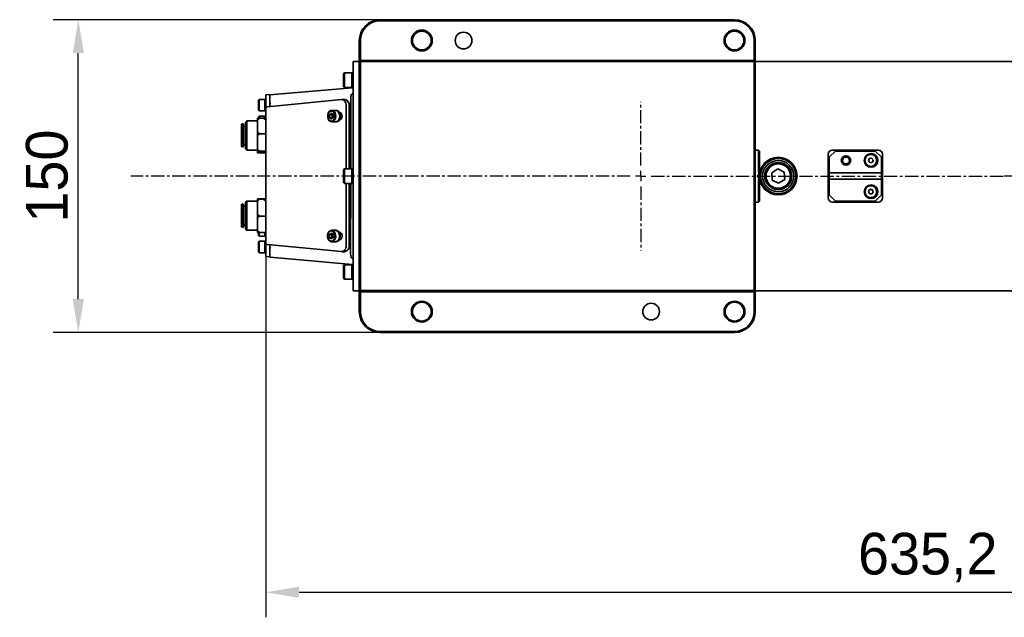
# Model space of a CAD drawing. Header units: millimetres. Extents: x -16 to 4241, y 0 to 4344.
# Tile 18 of 19: x 1277 to 1749, y 3406 to 3693. Entities that reach past the tile are written whole.
import ezdxf

# ---------------------------------------------------------------- set-up
doc = ezdxf.new("R2010")
doc.units = ezdxf.units.MM
doc.header["$PDSIZE"] = -1
doc.linetypes.add('CENTER', pattern=[10.16, 6.35, -1.27, 1.27, -1.27])
doc.layers.add('中心线层', color=4, linetype='CENTER')
doc.dimstyles.new('1比1', dxfattribs={"dimscale": 8, "dimtxt": 2.5, "dimasz": 2, "dimexe": 1.5, "dimexo": 0.625, "dimtad": 1, "dimtoh": 1, "dimdec": 1, "dimtxsty": 'Standard', "dimcen": 2.5, "dimclrd": 1, "dimclre": 1, "dimadec": 0, "dimazin": 0, "dimtfac": 1, "dimtdec": 1, "dimtmove": 0, "dimatfit": 3, "dimfxl": 1, "dimarcsym": 0})

# ---------------------------------------------------------------- blocks, each defined once
blk = doc.blocks.new('SW_CENTERMARKSYMBOL_4')
at = {"layer": '中心线层', "color": 0}
for p, q in [((0, 5), (0, 50.56)), ((-5, 0), (-50.56, 0)), ((0, 0), (-2.5, 0)), ((0, 0), (0, 2.5)), ((0, 0), (0, -2.5)), ((0, 0), (2.5, 0)), ((5, 0), (221.43, 0)), ((0, -5), (0, -50.56))]:
    blk.add_line(p, q, dxfattribs=at)
blk = doc.blocks.new('*D120')
at = {"color": 1, "lineweight": -2, "transparency": 16777216}
for p, q in [((1521.46, 3692.87), (1292.9, 3692.87)), ((1304.9, 3558.87), (1304.9, 3676.87)), ((1521.46, 3542.87), (1292.9, 3542.87))]:
    blk.add_line(p, q, dxfattribs=at)
at = {"color": 1, "transparency": 16777216}
for points in [[(1302.23, 3676.87), (1307.57, 3676.87), (1304.9, 3692.87)], [(1302.23, 3558.87), (1307.57, 3558.87), (1304.9, 3542.87)]]:
    blk.add_solid(points, dxfattribs=at)
at = {"layer": 'Defpoints', "color": 0, "transparency": 16777216}
for p in [(1304.9, 3692.87), (1526.46, 3692.87), (1526.46, 3542.87)]:
    blk.add_point(p, dxfattribs=at)
at = {"color": 0, "transparency": 16777216, "insert": (1289.9, 3617.87), "char_height": 20, "attachment_point": 5, "rotation": 90}
blk.add_mtext('150', dxfattribs=at)
blk = doc.blocks.new('*D121')
at = {"color": 1, "lineweight": -2, "transparency": 16777216}
for p, q in [((2030.03, 3612.87), (2030.03, 3406.27)), ((1394.8, 3607.64), (1394.8, 3406.27)), ((1410.8, 3418.27), (2014.03, 3418.27))]:
    blk.add_line(p, q, dxfattribs=at)
at = {"color": 1, "transparency": 16777216}
for points in [[(1410.8, 3420.94), (1410.8, 3415.6), (1394.8, 3418.27)], [(2014.03, 3420.94), (2014.03, 3415.6), (2030.03, 3418.27)]]:
    blk.add_solid(points, dxfattribs=at)
at = {"layer": 'Defpoints', "color": 0, "transparency": 16777216}
for p in [(2030.03, 3617.87), (1394.8, 3612.64), (2030.03, 3418.27)]:
    blk.add_point(p, dxfattribs=at)
at = {"color": 0, "transparency": 16777216, "insert": (1712.42, 3434.94), "char_height": 20, "attachment_point": 5}
blk.add_mtext('635,2', dxfattribs=at)

msp = doc.modelspace()

# ---------------------------------------------------------------- linework, layer by layer
at = {"color": 7, "linetype": 'Continuous', "lineweight": 35}
for p, q in [((1449.7, 3692.87), (1619.7, 3692.87)), ((1619.7, 3692.37), (1449.7, 3692.37)), ((1439.7, 3673.33), (1439.7, 3682.87)), ((1440.2, 3682.87), (1440.2, 3673.37)), ((1629.2, 3673.37), (1629.2, 3682.87)), ((1629.7, 3682.87), (1629.7, 3673.33)), ((1436.7, 3672.87), (1439.7, 3672.87)), ((1436.7, 3662.87), (1436.7, 3672.87)), ((1440.2, 3673.37), (1439.7, 3673.33)), ((1439.7, 3669.87), (1439.7, 3673.33)), ((1440.2, 3673.37), (1629.2, 3673.37)), ((1440.2, 3673.37), (1440.2, 3672.82)), ((1629.2, 3672.82), (1440.2, 3672.82)), ((1440.2, 3672.82), (1440.2, 3669.87)), ((1629.2, 3673.37), (1629.2, 3672.82)), ((1629.7, 3673.33), (1629.2, 3673.37)), ((1629.2, 3669.87), (1629.2, 3672.82)), ((1629.7, 3673.33), (1629.7, 3669.87)), ((1629.7, 3672.87), (1864.2, 3672.87)), ((1432.55, 3667.37), (1432.2, 3667.02)), ((1432.2, 3660.72), (1432.2, 3667.02)), ((1436.2, 3667.37), (1432.55, 3667.37)), ((1432.55, 3667.37), (1432.55, 3660.37)), ((1436.7, 3667.37), (1436.2, 3667.37)), ((1436.2, 3667.37), (1436.2, 3660.37)), ((1439.7, 3665.99), (1439.7, 3669.87)), ((1439.7, 3665.99), (1439.7, 3662.87)), ((1440.2, 3669.87), (1440.2, 3565.87)), ((1629.2, 3565.87), (1629.2, 3669.87)), ((1629.7, 3669.87), (1629.7, 3565.87)), ((1436.7, 3572.87), (1436.7, 3662.87)), ((1439.7, 3572.87), (1439.7, 3662.87)), ((1394.8, 3656.9), (1396.8, 3657.07)), ((1396.8, 3656.82), (1402.32, 3657.31)), ((1402.32, 3657.31), (1436.22, 3660.27)), ((1432.2, 3660.72), (1432.55, 3660.37)), ((1432.55, 3660.37), (1436.2, 3660.37)), ((1436.2, 3660.37), (1436.7, 3660.37)), ((1391.65, 3654.62), (1391.35, 3654.32)), ((1391.35, 3649.42), (1391.35, 3654.32)), ((1394.35, 3654.62), (1391.65, 3654.62)), ((1391.65, 3654.62), (1391.65, 3649.12)), ((1394.8, 3654.62), (1394.35, 3654.62)), ((1394.35, 3654.62), (1394.35, 3649.12)), ((1394.35, 3654.62), (1394.35, 3649.12)), ((1394.8, 3651.69), (1394.8, 3652.6)), ((1394.8, 3584.55), (1394.8, 3651.69)), ((1394.82, 3651.12), (1394.8, 3651.69)), ((1431.14, 3654.61), (1395.71, 3651.14)), ((1396.8, 3653.3), (1396.8, 3654.26)), ((1396.8, 3653.65), (1396.8, 3652.95)), ((1396.8, 3653.24), (1396.8, 3653.3)), ((1396.8, 3652.04), (1396.8, 3653.24)), ((1396.8, 3652.04), (1396.8, 3651.69)), ((1396.85, 3651.25), (1396.8, 3651.69)), ((1396.8, 3651.25), (1396.8, 3651.69)), ((1432.69, 3654.61), (1431.29, 3654.61)), ((1433.43, 3621.37), (1433.43, 3651.61)), ((1434.83, 3621.37), (1434.83, 3651.61)), ((1435.6, 3621.37), (1435.65, 3655.77)), ((1391.35, 3649.42), (1391.65, 3649.12)), ((1391.65, 3649.12), (1394.35, 3649.12)), ((1394.35, 3649.12), (1394.8, 3649.12)), ((1395.48, 3651.12), (1394.82, 3651.12)), ((1425.38, 3647.3), (1426.25, 3648.07)), ((1425.41, 3645.86), (1425.38, 3647.3)), ((1426.59, 3647.3), (1425.38, 3647.3)), ((1426.25, 3648.07), (1427.16, 3647.39)), ((1428.39, 3649.37), (1426.5, 3649.37)), ((1427.16, 3647.39), (1427.2, 3645.95)), ((1428.71, 3649.37), (1428.39, 3649.37)), ((1430.19, 3648.42), (1430.21, 3648.42)), ((1383.35, 3642.85), (1383.15, 3642.65)), ((1383.15, 3642.14), (1383.15, 3642.65)), ((1383.15, 3632.05), (1383.15, 3642.14)), ((1383.95, 3642.85), (1383.35, 3642.85)), ((1383.35, 3642.85), (1383.35, 3642.32)), ((1383.35, 3642.32), (1383.35, 3631.85)), ((1384.15, 3642.65), (1383.95, 3642.85)), ((1383.95, 3642.32), (1383.95, 3642.85)), ((1383.95, 3631.85), (1383.95, 3642.32)), ((1384.15, 3642.65), (1384.15, 3642.14)), ((1384.15, 3642.14), (1384.15, 3632.05)), ((1385.75, 3644.35), (1385.15, 3643.75)), ((1385.15, 3643.13), (1385.15, 3643.75)), ((1385.15, 3630.95), (1385.15, 3643.13)), ((1390.8, 3644.35), (1385.75, 3644.35)), ((1385.75, 3644.35), (1385.75, 3643.67)), ((1385.75, 3643.67), (1385.75, 3630.35)), ((1391.8, 3645.69), (1390.8, 3644.87)), ((1390.8, 3645.61), (1391.8, 3645.69)), ((1390.8, 3644.87), (1390.8, 3645.61)), ((1390.8, 3644.87), (1390.8, 3638.91)), ((1391.65, 3646.62), (1391.35, 3646.32)), ((1391.35, 3645.66), (1391.35, 3646.32)), ((1394.35, 3646.62), (1391.65, 3646.62)), ((1391.65, 3646.62), (1391.65, 3645.68)), ((1391.8, 3645.69), (1393.8, 3645.69)), ((1394.8, 3644.87), (1393.8, 3645.69)), ((1393.8, 3645.69), (1394.8, 3645.61)), ((1394.8, 3646.62), (1394.35, 3646.62)), ((1394.35, 3646.62), (1394.35, 3645.65)), ((1426.32, 3645.18), (1425.41, 3645.86)), ((1426.63, 3645.85), (1425.41, 3645.86)), ((1427.2, 3645.95), (1426.32, 3645.18)), ((1426.49, 3643.87), (1428.38, 3643.87)), ((1426.63, 3645.85), (1426.89, 3645.68)), ((1428.38, 3643.87), (1428.69, 3643.87)), ((1430.18, 3644.82), (1430.21, 3644.82)), ((1385.15, 3641.85), (1384.15, 3641.85)), ((1390.8, 3638.91), (1391.8, 3638.09)), ((1390.8, 3637.18), (1390.8, 3638.91)), ((1391.8, 3638.09), (1390.8, 3637.18)), ((1391.8, 3638.09), (1394.8, 3638.09)), ((1384.15, 3632.85), (1385.15, 3632.85)), ((1390.8, 3637.18), (1390.8, 3630.65)), ((1383.15, 3632.05), (1383.35, 3631.85)), ((1383.35, 3631.85), (1383.95, 3631.85)), ((1383.95, 3631.85), (1384.15, 3632.05)), ((1385.15, 3630.95), (1385.75, 3630.35)), ((1385.75, 3630.35), (1390.8, 3630.35)), ((1391.8, 3629.74), (1390.8, 3630.65)), ((1390.8, 3630.65), (1390.8, 3629.66)), ((1390.8, 3629.66), (1391.8, 3629.74)), ((1390.8, 3629.66), (1390.8, 3629.09)), ((1390.8, 3629.09), (1391.8, 3629.01)), ((1391.8, 3629.74), (1394.8, 3629.74)), ((1391.8, 3629.01), (1394.8, 3629.01)), ((1629.83, 3630.37), (1629.7, 3630.37)), ((1629.83, 3630.37), (1631.2, 3630.37)), ((1631.2, 3628.37), (1631.2, 3630.37)), ((1631.2, 3630.37), (1631.7, 3629.87)), ((1631.2, 3625.4), (1631.2, 3628.37)), ((1631.7, 3629.87), (1631.7, 3628.37)), ((1631.7, 3628.37), (1631.7, 3625.4)), ((1664.7, 3628.37), (1664.7, 3607.37)), ((1668.2, 3629.87), (1665.2, 3626.87)), ((1688.7, 3630.37), (1666.7, 3630.37)), ((1687.2, 3629.87), (1668.2, 3629.87)), ((1690.2, 3626.87), (1687.2, 3629.87)), ((1690.7, 3607.37), (1690.7, 3628.37)), ((1631.2, 3625.4), (1631.7, 3625.4)), ((1665.2, 3626.87), (1665.2, 3619.37)), ((1684.35, 3626.24), (1683.97, 3625.15)), ((1683.97, 3625.15), (1684.73, 3624.28)), ((1685.48, 3626.46), (1684.35, 3626.24)), ((1684.73, 3624.28), (1685.86, 3624.49)), ((1686.24, 3625.59), (1685.48, 3626.46)), ((1685.86, 3624.49), (1686.24, 3625.59)), ((1690.2, 3619.37), (1690.2, 3626.87)), ((1432.55, 3621.37), (1432.2, 3621.02)), ((1432.2, 3614.72), (1432.2, 3621.02)), ((1436.2, 3621.37), (1432.55, 3621.37)), ((1432.55, 3621.37), (1432.55, 3614.37)), ((1436.7, 3621.37), (1436.2, 3621.37)), ((1436.2, 3621.37), (1436.2, 3614.37)), ((1631.7, 3619.37), (1631.3, 3618.89)), ((1637.62, 3619.44), (1640.52, 3621.33)), ((1637.8, 3615.98), (1637.62, 3619.44)), ((1640.52, 3621.33), (1643.61, 3619.76)), ((1643.61, 3619.76), (1643.79, 3616.3)), ((1665.2, 3619.37), (1690.2, 3619.37)), ((1665.2, 3619.37), (1665.2, 3618.51)), ((1665.2, 3617.23), (1665.2, 3618.51)), ((1690.2, 3619.37), (1690.2, 3618.51)), ((1690.2, 3618.51), (1690.2, 3617.23)), ((1432.2, 3614.72), (1432.55, 3614.37)), ((1432.55, 3614.37), (1436.2, 3614.37)), ((1433.43, 3584.62), (1433.43, 3614.37)), ((1434.83, 3584.62), (1434.83, 3614.37)), ((1435.55, 3580.51), (1435.59, 3614.37)), ((1436.2, 3614.37), (1436.7, 3614.37)), ((1631.3, 3616.85), (1631.7, 3616.37)), ((1640.89, 3614.41), (1637.8, 3615.98)), ((1643.79, 3616.3), (1640.89, 3614.41)), ((1665.2, 3617.23), (1665.2, 3616.37)), ((1690.2, 3616.37), (1665.2, 3616.37)), ((1665.2, 3616.37), (1665.2, 3608.87)), ((1690.2, 3617.23), (1690.2, 3616.37)), ((1690.2, 3608.87), (1690.2, 3616.37)), ((1631.7, 3610.33), (1631.2, 3610.33)), ((1631.2, 3607.37), (1631.2, 3610.33)), ((1631.7, 3610.33), (1631.7, 3607.37)), ((1684.53, 3611.37), (1683.95, 3610.37)), ((1683.95, 3610.37), (1684.53, 3609.37)), ((1685.68, 3611.37), (1684.53, 3611.37)), ((1684.53, 3609.37), (1685.68, 3609.37)), ((1686.26, 3610.37), (1685.68, 3611.37)), ((1685.68, 3609.37), (1686.26, 3610.37)), ((1383.35, 3604.39), (1383.15, 3604.19)), ((1383.15, 3603.4), (1383.15, 3604.19)), ((1383.95, 3604.39), (1383.35, 3604.39)), ((1383.35, 3604.39), (1383.35, 3603.57)), ((1384.15, 3604.19), (1383.95, 3604.39)), ((1383.95, 3603.57), (1383.95, 3604.39)), ((1384.15, 3604.19), (1384.15, 3603.4)), ((1385.75, 3605.89), (1385.15, 3605.29)), ((1385.15, 3604.33), (1385.15, 3605.29)), ((1385.15, 3592.49), (1385.15, 3604.33)), ((1390.8, 3605.89), (1385.75, 3605.89)), ((1385.75, 3605.89), (1385.75, 3604.84)), ((1385.75, 3604.84), (1385.75, 3591.89)), ((1391.8, 3607.03), (1390.8, 3607)), ((1390.8, 3607), (1390.8, 3606.78)), ((1390.8, 3606.78), (1391.8, 3606.75)), ((1390.8, 3605.87), (1390.8, 3606.78)), ((1391.8, 3606.75), (1390.8, 3605.87)), ((1390.8, 3605.87), (1390.8, 3599.49)), ((1391.8, 3607.03), (1393.8, 3607.03)), ((1391.8, 3606.75), (1393.8, 3606.75)), ((1394.8, 3607), (1393.8, 3607.03)), ((1393.8, 3606.75), (1394.8, 3606.78)), ((1394.8, 3605.87), (1393.8, 3606.75)), ((1629.83, 3605.37), (1629.7, 3605.36)), ((1631.2, 3605.37), (1629.83, 3605.37)), ((1631.2, 3605.37), (1631.2, 3607.37)), ((1631.7, 3605.87), (1631.2, 3605.37)), ((1631.7, 3607.37), (1631.7, 3605.87)), ((1665.2, 3608.87), (1668.2, 3605.87)), ((1666.7, 3605.37), (1688.7, 3605.37)), ((1668.2, 3605.87), (1687.2, 3605.87)), ((1687.2, 3605.87), (1690.2, 3608.87)), ((1383.15, 3593.59), (1383.15, 3603.4)), ((1383.35, 3603.57), (1383.35, 3593.39)), ((1383.95, 3593.39), (1383.95, 3603.57)), ((1384.15, 3603.4), (1384.15, 3593.59)), ((1385.15, 3603.39), (1384.15, 3603.39)), ((1390.8, 3599.49), (1391.8, 3598.61)), ((1390.8, 3597.76), (1390.8, 3599.49)), ((1391.8, 3598.61), (1390.8, 3597.76)), ((1390.8, 3597.76), (1390.8, 3591.6)), ((1391.8, 3598.61), (1394.8, 3598.61)), ((1383.15, 3593.59), (1383.35, 3593.39)), ((1383.35, 3593.39), (1383.95, 3593.39)), ((1383.95, 3593.39), (1384.15, 3593.59)), ((1384.15, 3594.39), (1385.15, 3594.39)), ((1385.15, 3592.49), (1385.75, 3591.89)), ((1385.75, 3591.89), (1390.8, 3591.89)), ((1391.8, 3590.75), (1390.8, 3591.6)), ((1390.8, 3591.6), (1390.8, 3590.78)), ((1390.8, 3590.78), (1391.8, 3590.75)), ((1391.35, 3589.42), (1391.35, 3590.77)), ((1391.65, 3590.76), (1391.65, 3589.12)), ((1391.8, 3590.75), (1394.8, 3590.75)), ((1394.35, 3590.75), (1394.35, 3589.12)), ((1394.35, 3590.75), (1394.35, 3589.12)), ((1425.25, 3589.67), (1426.07, 3590.56)), ((1426.07, 3590.56), (1427.02, 3590.02)), ((1428.31, 3591.87), (1426.43, 3591.88)), ((1426.92, 3590.07), (1426.47, 3589.66)), ((1427.02, 3590.02), (1427.17, 3588.59)), ((1428.63, 3591.87), (1428.31, 3591.87)), ((1430.11, 3590.92), (1430.21, 3590.92)), ((1391.35, 3589.42), (1391.65, 3589.12)), ((1391.65, 3586.62), (1391.35, 3586.32)), ((1391.35, 3581.42), (1391.35, 3586.32)), ((1391.65, 3589.12), (1394.35, 3589.12)), ((1394.35, 3586.62), (1391.65, 3586.62)), ((1391.65, 3586.62), (1391.65, 3581.12)), ((1394.35, 3589.12), (1394.8, 3589.12)), ((1394.8, 3586.62), (1394.35, 3586.62)), ((1394.35, 3586.62), (1394.35, 3581.12)), ((1394.35, 3586.62), (1394.35, 3581.12)), ((1425.4, 3588.24), (1425.25, 3589.67)), ((1426.47, 3589.66), (1425.25, 3589.67)), ((1426.35, 3587.7), (1425.4, 3588.24)), ((1426.61, 3588.23), (1425.4, 3588.24)), ((1427.17, 3588.59), (1426.35, 3587.7)), ((1426.41, 3586.38), (1428.3, 3586.37)), ((1426.61, 3588.23), (1426.77, 3588.16)), ((1428.3, 3586.37), (1428.61, 3586.37)), ((1428.36, 3586.37), (1428.3, 3586.37)), ((1428.68, 3586.37), (1428.61, 3586.37)), ((1430.1, 3587.32), (1430.21, 3587.32)), ((1391.35, 3581.42), (1391.65, 3581.12)), ((1391.65, 3581.12), (1394.35, 3581.12)), ((1394.35, 3581.12), (1394.8, 3581.12)), ((1394.8, 3584.55), (1394.82, 3585.12)), ((1394.8, 3583.64), (1394.8, 3584.55)), ((1394.8, 3583.64), (1394.8, 3581.12)), ((1394.82, 3585.12), (1395.48, 3585.12)), ((1395.71, 3585.09), (1431.14, 3581.63)), ((1396.8, 3584.55), (1396.8, 3584.99)), ((1396.85, 3584.98), (1396.8, 3584.55)), ((1396.8, 3582.75), (1396.8, 3584.55)), ((1396.8, 3582.36), (1396.8, 3582.75)), ((1431.29, 3581.62), (1432.69, 3581.62)), ((1396.8, 3579.16), (1394.8, 3579.34)), ((1396.8, 3578.91), (1402.32, 3578.43)), ((1402.32, 3578.43), (1436.22, 3575.46)), ((1432.55, 3575.37), (1432.2, 3575.02)), ((1432.2, 3568.72), (1432.2, 3575.02)), ((1436.2, 3575.37), (1432.55, 3575.37)), ((1432.55, 3575.37), (1432.55, 3568.37)), ((1436.7, 3575.37), (1436.2, 3575.37)), ((1436.2, 3575.37), (1436.2, 3568.37)), ((1436.7, 3562.87), (1436.7, 3572.87)), ((1439.7, 3572.87), (1439.7, 3569.75)), ((1432.2, 3568.72), (1432.55, 3568.37)), ((1432.55, 3568.37), (1436.2, 3568.37)), ((1436.2, 3568.37), (1436.7, 3568.37)), ((1439.7, 3565.87), (1439.7, 3569.75)), ((1439.7, 3562.87), (1436.7, 3562.87)), ((1439.7, 3562.4), (1439.7, 3565.87)), ((1439.7, 3552.87), (1439.7, 3562.4)), ((1439.7, 3562.4), (1440.2, 3562.37)), ((1440.2, 3565.87), (1440.2, 3562.92)), ((1440.2, 3562.92), (1440.2, 3562.37)), ((1440.2, 3562.92), (1629.2, 3562.92)), ((1440.2, 3562.37), (1440.2, 3552.87)), ((1629.2, 3562.37), (1440.2, 3562.37)), ((1629.2, 3562.92), (1629.2, 3565.87)), ((1629.2, 3562.92), (1629.2, 3562.37)), ((1629.2, 3562.37), (1629.7, 3562.4)), ((1629.2, 3552.87), (1629.2, 3562.37)), ((1629.7, 3565.87), (1629.7, 3562.4)), ((1864.2, 3562.87), (1629.7, 3562.87)), ((1629.7, 3562.4), (1629.7, 3552.87)), ((1449.7, 3543.37), (1619.7, 3543.37)), ((1619.7, 3542.87), (1449.7, 3542.87))]:
    msp.add_line(p, q, dxfattribs=at)
at = {"color": 7, "linetype": 'Continuous', "lineweight": 35, "flags": 128}
for points in [[(1431.14, 3654.61), (1431.58, 3654.59), (1432, 3654.44), (1432.4, 3654.18), (1432.75, 3653.81), (1433.04, 3653.35), (1433.25, 3652.81), (1433.39, 3652.23), (1433.43, 3651.61)], [(1424.83, 3645.16), (1424.57, 3646.1), (1424.56, 3647.11), (1424.82, 3648.06), (1425.31, 3648.81), (1425.95, 3649.26), (1426.67, 3649.36), (1427.37, 3649.09), (1427.94, 3648.49), (1428.33, 3647.63), (1428.46, 3646.64), (1428.33, 3645.65), (1427.96, 3644.78), (1427.38, 3644.17), (1426.69, 3643.89), (1425.97, 3643.97), (1425.32, 3644.42), (1424.83, 3645.16)], [(1424.8, 3645.32), (1425.27, 3644.63), (1425.89, 3644.24), (1426.58, 3644.21), (1427.22, 3644.55), (1427.71, 3645.21), (1427.99, 3646.08), (1428.02, 3647.03), (1427.77, 3647.93), (1427.3, 3648.62), (1426.68, 3649.01), (1426, 3649.04), (1425.36, 3648.7), (1424.86, 3648.04), (1424.58, 3647.17), (1424.56, 3646.22), (1424.8, 3645.32)], [(1428.39, 3649.37), (1428.56, 3649.36), (1429.25, 3649.09), (1429.83, 3648.48), (1430.22, 3647.63), (1430.35, 3646.64), (1430.22, 3645.64), (1429.84, 3644.78), (1429.27, 3644.17), (1428.57, 3643.88), (1428.38, 3643.87)], [(1428.39, 3649.37), (1428.75, 3649.32), (1429.42, 3648.96), (1429.96, 3648.28), (1430.28, 3647.37), (1430.34, 3646.37), (1430.14, 3645.4), (1429.71, 3644.59), (1429.09, 3644.06), (1428.38, 3643.87)], [(1428.71, 3649.37), (1429.06, 3649.32), (1429.74, 3648.96), (1430.27, 3648.28), (1430.59, 3647.37), (1430.66, 3646.37), (1430.46, 3645.39), (1430.02, 3644.59), (1429.41, 3644.05), (1428.7, 3643.87)], [(1430.21, 3644.82), (1430.71, 3644.96), (1431.12, 3645.35), (1431.4, 3645.93), (1431.5, 3646.62), (1431.4, 3647.31), (1431.12, 3647.89), (1430.71, 3648.28), (1430.21, 3648.42)], [(1426.15, 3591.85), (1426.87, 3591.8), (1427.53, 3591.4), (1428.04, 3590.69), (1428.33, 3589.76), (1428.37, 3588.75), (1428.14, 3587.79), (1427.68, 3587.01), (1427.04, 3586.52), (1426.33, 3586.38), (1425.63, 3586.61), (1425.03, 3587.18), (1424.62, 3588.01), (1424.45, 3588.99), (1424.55, 3589.99), (1424.91, 3590.88), (1425.46, 3591.53), (1426.15, 3591.85)], [(1425.97, 3591.55), (1425.32, 3591.24), (1424.81, 3590.6), (1424.51, 3589.74), (1424.47, 3588.78), (1424.7, 3587.88), (1425.15, 3587.17), (1425.77, 3586.75), (1426.45, 3586.7), (1427.1, 3587.02), (1427.61, 3587.66), (1427.9, 3588.52), (1427.94, 3589.47), (1427.72, 3590.37), (1427.26, 3591.09), (1426.65, 3591.5), (1425.97, 3591.55)], [(1428.31, 3591.87), (1428.76, 3591.8), (1429.42, 3591.39), (1429.93, 3590.68), (1430.22, 3589.76), (1430.25, 3588.75), (1430.02, 3587.79), (1429.56, 3587.01), (1428.93, 3586.52), (1428.3, 3586.37)], [(1428.31, 3591.87), (1428.61, 3591.84), (1429.3, 3591.5), (1429.84, 3590.84), (1430.18, 3589.95), (1430.27, 3588.95), (1430.09, 3587.97), (1429.67, 3587.14), (1429.07, 3586.59), (1428.36, 3586.37)], [(1428.63, 3591.87), (1428.93, 3591.84), (1429.61, 3591.5), (1430.16, 3590.84), (1430.5, 3589.95), (1430.58, 3588.95), (1430.4, 3587.97), (1429.99, 3587.14), (1429.38, 3586.59), (1428.68, 3586.37)], [(1430.21, 3587.32), (1430.71, 3587.46), (1431.12, 3587.85), (1431.4, 3588.43), (1431.5, 3589.12), (1431.4, 3589.81), (1431.12, 3590.39), (1430.71, 3590.78), (1430.21, 3590.92)], [(1433.43, 3584.62), (1433.39, 3584.01), (1433.25, 3583.43), (1433.04, 3582.89), (1432.75, 3582.43), (1432.4, 3582.06), (1432, 3581.79), (1431.58, 3581.65), (1431.14, 3581.63)]]:
    msp.add_lwpolyline(points, dxfattribs=at)
at = {"color": 7, "linetype": 'Continuous', "lineweight": 35}
for centre, radius in [((1469.7, 3682.87), 5), ((1469.7, 3682.87), 4.5), ((1489.7, 3682.87), 4), ((1619.7, 3682.87), 5), ((1619.7, 3682.87), 4.5), ((1685.2, 3625.37), 3.3), ((1685.1, 3625.37), 2.85), ((1640.7, 3617.87), 9), ((1640.7, 3617.87), 8.5), ((1640.7, 3617.87), 7.5), ((1640.7, 3617.87), 6.5), ((1640.7, 3617.87), 5.85), ((1673.2, 3625.37), 2.25), ((1673.2, 3625.37), 2), ((1673.2, 3625.37), 1.65), ((1685.2, 3610.37), 3.3), ((1685.1, 3610.37), 2.85), ((1469.7, 3552.87), 5), ((1469.7, 3552.87), 4.5), ((1619.7, 3552.87), 5), ((1619.7, 3552.87), 4.5), ((1579.7, 3552.87), 4)]:
    msp.add_circle(centre, radius, dxfattribs=at)
for centre, radius, start, end in [((1449.7, 3682.87), 10, 90, 180), ((1449.7, 3682.87), 9.5, 90, 180), ((1619.7, 3682.87), 10, 0, 90), ((1619.7, 3682.87), 9.5, 0, 90), ((1436.3, 3659.28), 1, 66.4218, 95), ((1432.2, 3652), 2.66, 351.7103, 79.4148), ((1666.7, 3628.37), 2, 90, 180), ((1688.7, 3628.37), 2, 0, 90), ((1666.7, 3607.37), 2, 180, 270), ((1688.7, 3607.37), 2, 270, 0), ((1432.2, 3584.24), 2.66, 280.5852, 8.2897), ((1436.3, 3576.46), 1, 265, 286.7358), ((1449.7, 3552.87), 10, 180, 270), ((1449.7, 3552.87), 9.5, 180, 270), ((1619.7, 3552.87), 9.5, 270, 0), ((1619.7, 3552.87), 10, 270, 0)]:
    msp.add_arc(centre, radius, start, end, dxfattribs=at)
for centre, major_axis, start_param, end_param in [((1397.8, 3651.14), (3, 0.15), 2.342609, 2.455048), ((1397.8, 3585.09), (3, -0.15), 3.828138, 3.940576)]:
    msp.add_ellipse(centre, major_axis=major_axis, ratio=0.04877, start_param=start_param, end_param=end_param, dxfattribs=at)
for points in [[(1439.7, 3673.33), (1439.87, 3673.16), (1440.04, 3672.99), (1440.2, 3672.82)], [(1629.2, 3672.82), (1629.37, 3672.99), (1629.54, 3673.16), (1629.7, 3673.33)], [(1631.3, 3618.89), (1631.2, 3618.76), (1631.09, 3618.64), (1630.98, 3618.51)], [(1630.98, 3617.23), (1631.09, 3617.1), (1631.19, 3616.97), (1631.3, 3616.85)], [(1440.2, 3562.92), (1440.04, 3562.75), (1439.87, 3562.58), (1439.7, 3562.4)], [(1629.7, 3562.4), (1629.54, 3562.58), (1629.37, 3562.75), (1629.2, 3562.92)]]:
    msp.add_open_spline(points, degree=3, dxfattribs=at)
for points, knots in [([(1394.8, 3652.6), (1394.8, 3653.3), (1394.8, 3654.7), (1394.8, 3656.17), (1394.8, 3656.83), (1394.8, 3656.88), (1394.8, 3656.9)], [0, 0, 0, 0, 0.289117, 0.578254, 0.866791, 1, 1, 1, 1]), ([(1396.8, 3657.07), (1396.8, 3657.05), (1396.8, 3656.99), (1396.8, 3656.25), (1396.8, 3655.22), (1396.8, 3654.4), (1396.8, 3654.25)], [0, 0, 0, 0, 0.191413, 0.555599, 0.920128, 1, 1, 1, 1]), ([(1435.82, 3656.74), (1435.78, 3656.62), (1435.68, 3656.32), (1435.66, 3655.98), (1435.65, 3655.77)], [0, 0, 0, 0, 0.384336, 1, 1, 1, 1]), ([(1435.71, 3656.92), (1435.71, 3656.92), (1435.76, 3656.87), (1435.79, 3656.8), (1435.82, 3656.74)], [0, 0, 0, 0, 0.030415, 1, 1, 1, 1]), ([(1435.82, 3656.74), (1435.93, 3656.9), (1436.12, 3657.21), (1436.43, 3657.49), (1436.63, 3657.57), (1436.7, 3657.59)], [0, 0, 0, 0, 0.428844, 0.800448, 1, 1, 1, 1]), ([(1396.8, 3653.24), (1396.83, 3653.04), (1396.87, 3652.71), (1397.03, 3652.37), (1397.1, 3652.23), (1397.1, 3652.23)], [0, 0, 0, 0, 0.6041537, 0.9930228, 1, 1, 1, 1]), ([(1427.01, 3647.61), (1426.91, 3647.53), (1426.78, 3647.42), (1426.63, 3647.32), (1426.59, 3647.3)], [0, 0, 0, 0, 0.7548701, 1, 1, 1, 1]), ([(1426.59, 3647.3), (1426.64, 3647.04), (1426.73, 3646.56), (1426.66, 3646.08), (1426.63, 3645.85)], [0, 0, 0, 0, 0.534625, 1, 1, 1, 1]), ([(1631.3, 3618.89), (1631.3, 3619.25), (1631.3, 3619.97), (1631.29, 3621.06), (1631.27, 3622.33), (1631.25, 3623.51), (1631.22, 3624.59), (1631.21, 3625.13), (1631.2, 3625.4)], [0, 0, 0, 0, 0.166398, 0.333236, 0.500602, 0.750507, 0.875437, 1, 1, 1, 1]), ([(1631.7, 3625.4), (1631.7, 3625.15), (1631.7, 3624.65), (1631.7, 3623.89), (1631.7, 3623.14), (1631.7, 3622.38), (1631.7, 3621.63), (1631.7, 3620.62), (1631.7, 3619.87), (1631.7, 3619.37)], [0, 0, 0, 0, 0.125001, 0.250001, 0.375001, 0.500002, 0.625003, 0.750004, 1, 1, 1, 1]), ([(1630.98, 3617.23), (1630.91, 3617.31), (1630.85, 3617.41), (1630.77, 3617.63), (1630.75, 3617.75), (1630.75, 3617.99), (1630.77, 3618.1), (1630.85, 3618.32), (1630.91, 3618.42), (1630.98, 3618.51)], [0, 0, 0, 0, 0.25, 0.25, 0.5, 0.5, 0.75, 0.75, 1, 1, 1, 1]), ([(1631.2, 3610.33), (1631.21, 3610.61), (1631.22, 3611.15), (1631.25, 3612.23), (1631.27, 3613.59), (1631.29, 3615.22), (1631.3, 3616.3), (1631.3, 3616.85)], [0, 0, 0, 0, 0.12456, 0.249493, 0.499398, 0.75024, 1, 1, 1, 1]), ([(1631.7, 3616.37), (1631.7, 3615.87), (1631.7, 3615.11), (1631.7, 3614.11), (1631.7, 3613.35), (1631.7, 3612.6), (1631.7, 3611.84), (1631.7, 3611.09), (1631.7, 3610.59), (1631.7, 3610.33)], [0, 0, 0, 0, 0.249996, 0.374997, 0.499998, 0.624999, 0.749999, 0.874999, 1, 1, 1, 1]), ([(1426.47, 3589.66), (1426.48, 3589.62), (1426.57, 3589.33), (1426.65, 3588.84), (1426.62, 3588.42), (1426.61, 3588.23)], [0, 0, 0, 0, 0.100346, 0.611252, 1, 1, 1, 1]), ([(1394.8, 3579.34), (1394.8, 3579.41), (1394.8, 3579.57), (1394.8, 3580.78), (1394.8, 3582.24), (1394.8, 3583.29), (1394.8, 3583.64)], [0, 0, 0, 0, 0.287013, 0.57399, 0.861885, 1, 1, 1, 1]), ([(1397.1, 3584.01), (1397.1, 3584.01), (1397.04, 3583.87), (1396.88, 3583.45), (1396.83, 3583.03), (1396.8, 3582.75)], [0, 0, 0, 0, 0.007364, 0.320438, 1, 1, 1, 1]), ([(1396.8, 3582.36), (1396.8, 3581.95), (1396.8, 3581.11), (1396.8, 3580.13), (1396.8, 3579.37), (1396.8, 3578.97), (1396.8, 3578.93), (1396.8, 3578.91)], [0, 0, 0, 0, 0.17838, 0.362668, 0.593539, 0.830934, 1, 1, 1, 1]), ([(1396.8, 3580.65), (1396.8, 3580.56), (1396.8, 3579.91), (1396.8, 3579.34), (1396.8, 3579.22), (1396.8, 3579.16)], [0, 0, 0, 0, 0.081921, 0.599812, 1, 1, 1, 1]), ([(1435.55, 3580.51), (1435.57, 3580.17), (1435.6, 3579.63), (1435.77, 3579.16), (1435.83, 3578.99)], [0, 0, 0, 0, 0.63723, 1, 1, 1, 1]), ([(1435.83, 3578.99), (1435.8, 3578.91), (1435.76, 3578.82), (1435.72, 3578.74), (1435.71, 3578.73)], [0, 0, 0, 0, 0.857871, 1, 1, 1, 1]), ([(1436.7, 3578.14), (1436.61, 3578.18), (1436.34, 3578.29), (1436.05, 3578.62), (1435.89, 3578.89), (1435.83, 3578.99)], [0, 0, 0, 0, 0.28447, 0.758969, 1, 1, 1, 1])]:
    msp.add_open_spline(points, degree=3, knots=knots, dxfattribs=at)
at = {"layer": '中心线层', "color": 4}
for p, q in [((1574.7, 3622.87), (1574.7, 3653.48)), ((1574.7, 3617.87), (1574.7, 3620.37)), ((1569.7, 3617.87), (1330.02, 3617.87)), ((1574.7, 3617.87), (1572.2, 3617.87)), ((1574.7, 3617.87), (1574.7, 3615.37)), ((1574.7, 3617.87), (1577.2, 3617.87)), ((1579.7, 3617.87), (1749.15, 3617.87)), ((1574.7, 3612.87), (1574.7, 3582.26))]:
    msp.add_line(p, q, dxfattribs=at)

# ---------------------------------------------------------------- block references
at = {"layer": '中心线层'}
msp.add_blockref('SW_CENTERMARKSYMBOL_4', (1799.7, 3617.87), dxfattribs=at)

# ---------------------------------------------------------------- dimensions: what is measured, and where the dimension line sits
dim = msp.add_linear_dim(base=(1304.9, 3692.87), p1=(1526.46, 3542.87), p2=(1526.46, 3692.87), angle=90, dimstyle='1比1')
dim.commit()
dim.dimension.update_dxf_attribs({"geometry": '*D120', "text_midpoint": (1289.9, 3617.87)})
dim = msp.add_linear_dim(base=(2030.03, 3418.27), p1=(1394.8, 3612.64), p2=(2030.03, 3617.87), dimstyle='1比1')
dim.commit()
dim.dimension.update_dxf_attribs({"geometry": '*D121', "text_midpoint": (1712.42, 3434.94)})

doc.saveas('drawing.dxf')
